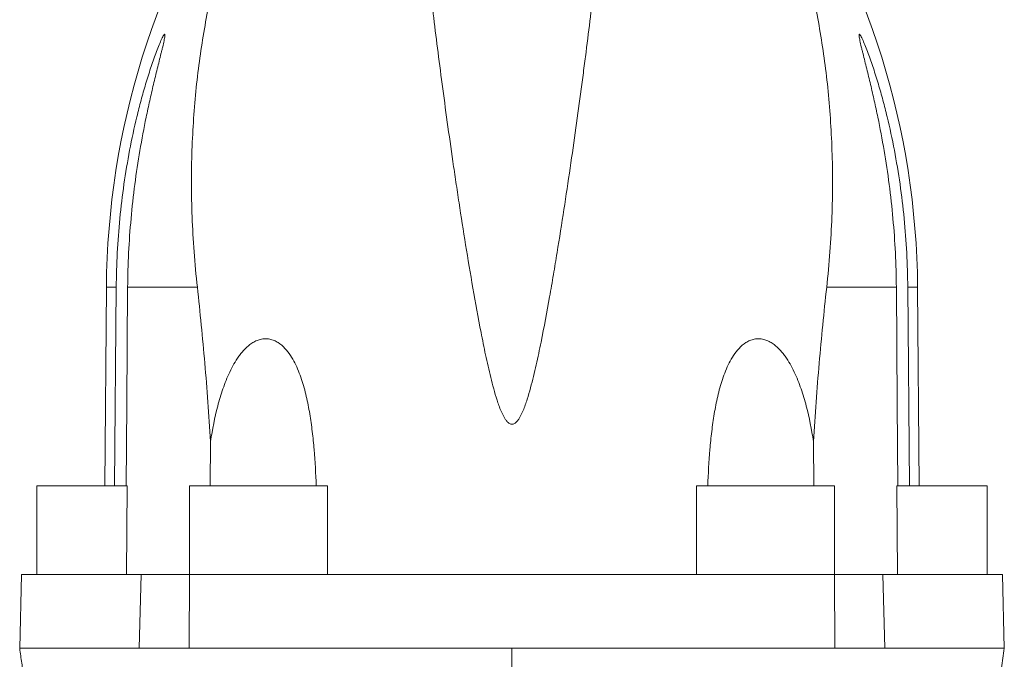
# Model space of a CAD drawing. Header units: millimetres. Extents: x -756 to 598, y -5 to 1781.
# Tile 5 of 10: x -471 to -271, y 1213 to 1343. Entities that reach past the tile are written whole.
import ezdxf

# ---------------------------------------------------------------- set-up
doc = ezdxf.new("R2010")
doc.units = ezdxf.units.MM

msp = doc.modelspace()

# ---------------------------------------------------------------- linework, layer by layer
at = {"color": 7, "linetype": 'Continuous', "lineweight": 15}
for p, q in [((-453.2, 1288.17), (-453.54, 1247.83)), ((-451.54, 1247.83), (-451.2, 1288.17)), ((-290.08, 1247.83), (-290.42, 1288.17)), ((-288.08, 1247.83), (-288.42, 1288.17)), ((-432.11, 1247.83), (-432.05, 1256.87)), ((-309.51, 1247.83), (-309.57, 1256.87)), ((-467.31, 1247.83), (-467.31, 1229.83)), ((-467.31, 1247.83), (-448.96, 1247.83)), ((-448.96, 1247.83), (-449.1, 1229.83)), ((-436.31, 1247.83), (-436.31, 1229.83)), ((-436.31, 1247.83), (-408.31, 1247.83)), ((-408.31, 1231.87), (-408.31, 1247.83)), ((-333.31, 1247.83), (-333.31, 1231.87)), ((-333.31, 1247.83), (-305.31, 1247.83)), ((-305.31, 1229.83), (-305.31, 1247.83)), ((-292.52, 1229.83), (-292.66, 1247.83)), ((-292.66, 1247.83), (-274.31, 1247.83)), ((-274.31, 1229.83), (-274.31, 1247.83)), ((-408.31, 1229.83), (-408.31, 1231.87)), ((-333.31, 1231.87), (-333.31, 1229.83)), ((-470.42, 1229.83), (-470.81, 1214.82)), ((-446.13, 1229.83), (-470.42, 1229.83)), ((-436.31, 1229.83), (-446.13, 1229.83)), ((-305.31, 1229.83), (-436.31, 1229.83)), ((-295.49, 1229.83), (-305.31, 1229.83)), ((-271.2, 1229.83), (-295.49, 1229.83)), ((-270.81, 1214.82), (-271.2, 1229.83)), ((-436.37, 1214.83), (-436.37, 1214.83)), ((-370.81, 1202.83), (-370.81, 1214.83)), ((-305.25, 1214.83), (-305.25, 1214.83))]:
    msp.add_line(p, q, dxfattribs=at)
at = {"color": 8, "linetype": 'Continuous', "lineweight": 0}
for p, q in [((-453.2, 1288.17), (-451.2, 1288.17)), ((-448.88, 1288.17), (-434.72, 1288.17)), ((-292.74, 1288.17), (-306.89, 1288.17)), ((-288.42, 1288.17), (-290.42, 1288.17)), ((-446.13, 1229.83), (-446.51, 1214.83)), ((-436.31, 1229.83), (-436.37, 1214.83)), ((-305.31, 1229.83), (-305.25, 1214.83)), ((-295.49, 1229.83), (-295.11, 1214.83))]:
    msp.add_line(p, q, dxfattribs=at)
at = {"color": 7, "linetype": 'Continuous', "lineweight": 15, "flags": 128}
for points in [[(-448.88, 1288.17), (-449.07, 1264.53), (-449.2, 1247.83)], [(-292.74, 1288.17), (-292.55, 1264.53), (-292.42, 1247.83)]]:
    msp.add_lwpolyline(points, dxfattribs=at)
at = {"color": 7, "linetype": 'Continuous', "lineweight": 15}
for centre, start, end in [((-291.21, 1286.83), 145.9246, 179.5266), ((-450.41, 1286.83), 0.4734, 34.0754)]:
    msp.add_arc(centre, 162, start, end, dxfattribs=at)
for points, knots in [([(-422.08, 1377.59), (-423.13, 1375.3), (-424.19, 1372.8), (-426.27, 1367.42), (-427.29, 1364.53), (-429.23, 1358.38), (-430.16, 1355.11), (-431.43, 1349.91), (-431.84, 1348.12), (-432.6, 1344.46), (-432.96, 1342.57), (-433.96, 1336.81), (-434.52, 1332.84), (-435.37, 1324.62), (-435.66, 1320.37), (-435.96, 1311.62), (-435.96, 1307.11), (-435.69, 1300.14), (-435.56, 1297.78), (-435.21, 1293), (-434.99, 1290.59), (-434.72, 1288.17)], [0, 0, 0, 0, 0.125, 0.125, 0.25, 0.25, 0.375, 0.375, 0.4375, 0.4375, 0.5, 0.5, 0.625, 0.625, 0.75, 0.75, 0.875, 0.875, 0.9375, 0.9375, 1, 1, 1, 1]), ([(-351.86, 1377.3), (-351.95, 1374.43), (-352.13, 1371.24), (-352.52, 1365.97), (-352.67, 1364.13), (-352.93, 1361.26), (-353.02, 1360.28), (-353.21, 1358.3), (-353.31, 1357.29), (-353.84, 1352.15), (-354.33, 1347.77), (-355.16, 1340.8), (-355.46, 1338.41), (-355.93, 1334.72), (-356.09, 1333.47), (-356.42, 1330.95), (-356.59, 1329.68), (-357.45, 1323.25), (-358.19, 1317.92), (-359.81, 1306.86), (-360.69, 1301.13), (-361.89, 1293.74), (-362.14, 1292.25), (-362.65, 1289.25), (-362.91, 1287.74), (-363.72, 1283.19), (-364.28, 1280.13), (-365.22, 1275.5), (-365.54, 1273.96), (-366.25, 1270.85), (-366.62, 1269.29), (-367.25, 1266.97), (-367.48, 1266.19), (-367.97, 1264.65), (-368.24, 1263.89), (-368.7, 1262.76), (-368.87, 1262.39), (-369.16, 1261.85), (-369.26, 1261.67), (-369.48, 1261.33), (-369.6, 1261.16), (-369.86, 1260.85), (-370, 1260.7), (-370.34, 1260.46), (-370.54, 1260.36), (-370.96, 1260.34), (-371.17, 1260.4), (-371.44, 1260.57), (-371.52, 1260.63), (-371.68, 1260.76), (-371.75, 1260.84), (-371.95, 1261.07), (-372.08, 1261.23), (-372.3, 1261.57), (-372.4, 1261.75), (-372.69, 1262.28), (-372.86, 1262.64), (-373.34, 1263.76), (-373.6, 1264.51), (-374.09, 1266.03), (-374.31, 1266.79), (-374.74, 1268.32), (-374.93, 1269.09), (-375.5, 1271.39), (-375.85, 1272.92), (-376.5, 1275.98), (-376.81, 1277.5), (-377.7, 1282.05), (-378.24, 1285.05), (-379.27, 1290.97), (-379.76, 1293.9), (-380.69, 1299.69), (-381.14, 1302.54), (-381.78, 1306.77), (-381.99, 1308.17), (-382.41, 1310.95), (-382.61, 1312.33), (-383.61, 1319.18), (-384.33, 1324.42), (-385.66, 1334.43), (-386.27, 1339.2), (-387.35, 1348.27), (-387.83, 1352.57), (-388.34, 1357.64), (-388.44, 1358.63), (-388.63, 1360.59), (-388.72, 1361.55), (-388.97, 1364.36), (-389.11, 1366.16), (-389.5, 1371.33), (-389.67, 1374.47), (-389.76, 1377.3)], [0, 0, 0, 0, 0.0625, 0.0625, 0.09375, 0.09375, 0.109375, 0.109375, 0.125, 0.125, 0.1875, 0.1875, 0.21875, 0.21875, 0.234375, 0.234375, 0.25, 0.25, 0.3125, 0.3125, 0.375, 0.375, 0.390625, 0.390625, 0.40625, 0.40625, 0.4375, 0.4375, 0.453125, 0.453125, 0.46875, 0.46875, 0.476562, 0.476562, 0.484375, 0.484375, 0.488281, 0.488281, 0.490234, 0.490234, 0.492187, 0.492187, 0.494141, 0.494141, 0.496094, 0.496094, 0.498047, 0.498047, 0.499023, 0.499023, 0.5, 0.5, 0.501953, 0.501953, 0.503906, 0.503906, 0.507812, 0.507812, 0.515625, 0.515625, 0.523437, 0.523437, 0.53125, 0.53125, 0.546875, 0.546875, 0.5625, 0.5625, 0.59375, 0.59375, 0.625, 0.625, 0.65625, 0.65625, 0.671875, 0.671875, 0.6875, 0.6875, 0.75, 0.75, 0.8125, 0.8125, 0.875, 0.875, 0.890625, 0.890625, 0.90625, 0.90625, 0.9375, 0.9375, 1, 1, 1, 1]), ([(-319.54, 1377.59), (-318.48, 1375.3), (-317.42, 1372.8), (-315.35, 1367.42), (-314.33, 1364.53), (-312.39, 1358.38), (-311.46, 1355.11), (-310.19, 1349.91), (-309.78, 1348.12), (-309.02, 1344.46), (-308.65, 1342.57), (-307.66, 1336.81), (-307.1, 1332.84), (-306.25, 1324.62), (-305.96, 1320.37), (-305.66, 1311.62), (-305.66, 1307.11), (-305.93, 1300.14), (-306.05, 1297.78), (-306.41, 1293), (-306.63, 1290.59), (-306.89, 1288.17)], [0, 0, 0, 0, 0.125, 0.125, 0.25, 0.25, 0.375, 0.375, 0.4375, 0.4375, 0.5, 0.5, 0.625, 0.625, 0.75, 0.75, 0.875, 0.875, 0.9375, 0.9375, 1, 1, 1, 1]), ([(-451.2, 1288.17), (-451.18, 1290.51), (-451.11, 1292.84), (-450.86, 1297.51), (-450.69, 1299.83), (-450.24, 1304.48), (-449.96, 1306.8), (-449.3, 1311.42), (-448.91, 1313.73), (-448.04, 1318.3), (-447.55, 1320.57), (-446.74, 1323.94), (-446.46, 1325.05), (-445.86, 1327.27), (-445.55, 1328.37), (-444.9, 1330.55), (-444.56, 1331.63), (-443.87, 1333.71), (-443.52, 1334.73), (-442.98, 1336.18), (-442.8, 1336.65), (-442.45, 1337.53), (-442.27, 1337.94), (-442.03, 1338.5), (-441.94, 1338.67), (-441.79, 1338.98), (-441.72, 1339.12), (-441.59, 1339.35), (-441.53, 1339.44), (-441.43, 1339.56), (-441.39, 1339.58), (-441.34, 1339.58), (-441.32, 1339.54), (-441.31, 1339.41), (-441.31, 1339.31), (-441.34, 1339.07), (-441.36, 1338.93), (-441.41, 1338.61), (-441.45, 1338.43), (-441.57, 1337.87), (-441.66, 1337.45), (-441.82, 1336.78), (-441.88, 1336.54), (-441.99, 1336.07), (-442.05, 1335.84), (-442.35, 1334.63), (-442.61, 1333.61), (-442.99, 1332.04), (-443.12, 1331.51), (-443.38, 1330.44), (-443.51, 1329.89), (-443.9, 1328.26), (-444.15, 1327.16), (-444.65, 1324.95), (-444.89, 1323.84), (-445.58, 1320.49), (-446, 1318.23), (-446.78, 1313.68), (-447.12, 1311.39), (-447.73, 1306.77), (-447.98, 1304.45), (-448.4, 1299.81), (-448.57, 1297.49), (-448.8, 1292.83), (-448.86, 1290.5), (-448.88, 1288.17)], [0, 0, 0, 0, 0.0625, 0.0625, 0.125, 0.125, 0.1875, 0.1875, 0.25, 0.25, 0.3125, 0.3125, 0.34375, 0.34375, 0.375, 0.375, 0.40625, 0.40625, 0.4375, 0.4375, 0.453125, 0.453125, 0.46875, 0.46875, 0.476562, 0.476562, 0.484375, 0.484375, 0.492187, 0.492187, 0.5, 0.5, 0.507812, 0.507812, 0.515625, 0.515625, 0.523437, 0.523437, 0.53125, 0.53125, 0.546875, 0.546875, 0.554687, 0.554687, 0.5625, 0.5625, 0.59375, 0.59375, 0.609375, 0.609375, 0.625, 0.625, 0.65625, 0.65625, 0.6875, 0.6875, 0.75, 0.75, 0.8125, 0.8125, 0.875, 0.875, 0.9375, 0.9375, 1, 1, 1, 1]), ([(-290.42, 1288.17), (-290.44, 1290.51), (-290.51, 1292.84), (-290.76, 1297.51), (-290.93, 1299.83), (-291.38, 1304.48), (-291.66, 1306.8), (-292.32, 1311.42), (-292.71, 1313.73), (-293.58, 1318.3), (-294.07, 1320.57), (-294.88, 1323.94), (-295.16, 1325.05), (-295.76, 1327.27), (-296.07, 1328.37), (-296.72, 1330.55), (-297.06, 1331.63), (-297.74, 1333.71), (-298.1, 1334.73), (-298.64, 1336.18), (-298.82, 1336.65), (-299.17, 1337.53), (-299.35, 1337.94), (-299.59, 1338.5), (-299.68, 1338.67), (-299.83, 1338.98), (-299.9, 1339.12), (-300.03, 1339.35), (-300.09, 1339.44), (-300.19, 1339.56), (-300.23, 1339.58), (-300.28, 1339.58), (-300.3, 1339.54), (-300.31, 1339.41), (-300.31, 1339.31), (-300.28, 1339.07), (-300.26, 1338.93), (-300.21, 1338.61), (-300.17, 1338.43), (-300.05, 1337.87), (-299.96, 1337.45), (-299.8, 1336.78), (-299.74, 1336.54), (-299.63, 1336.07), (-299.57, 1335.84), (-299.27, 1334.63), (-299.01, 1333.61), (-298.63, 1332.04), (-298.5, 1331.51), (-298.24, 1330.44), (-298.11, 1329.89), (-297.72, 1328.26), (-297.47, 1327.16), (-296.97, 1324.95), (-296.73, 1323.84), (-296.04, 1320.49), (-295.62, 1318.23), (-294.84, 1313.68), (-294.5, 1311.39), (-293.89, 1306.77), (-293.64, 1304.45), (-293.22, 1299.81), (-293.05, 1297.49), (-292.82, 1292.83), (-292.76, 1290.5), (-292.74, 1288.17)], [0, 0, 0, 0, 0.0625, 0.0625, 0.125, 0.125, 0.1875, 0.1875, 0.25, 0.25, 0.3125, 0.3125, 0.34375, 0.34375, 0.375, 0.375, 0.40625, 0.40625, 0.4375, 0.4375, 0.453125, 0.453125, 0.46875, 0.46875, 0.476562, 0.476562, 0.484375, 0.484375, 0.492187, 0.492187, 0.5, 0.5, 0.507812, 0.507812, 0.515625, 0.515625, 0.523437, 0.523437, 0.53125, 0.53125, 0.546875, 0.546875, 0.554687, 0.554687, 0.5625, 0.5625, 0.59375, 0.59375, 0.609375, 0.609375, 0.625, 0.625, 0.65625, 0.65625, 0.6875, 0.6875, 0.75, 0.75, 0.8125, 0.8125, 0.875, 0.875, 0.9375, 0.9375, 1, 1, 1, 1]), ([(-434.72, 1288.17), (-434.17, 1283.1), (-433.66, 1277.96), (-432.76, 1267.53), (-432.37, 1262.24), (-432.05, 1256.87)], [0, 0, 0, 0, 0.5, 0.5, 1, 1, 1, 1]), ([(-306.89, 1288.17), (-307.45, 1283.1), (-307.96, 1277.96), (-308.86, 1267.53), (-309.25, 1262.24), (-309.57, 1256.87)], [0, 0, 0, 0, 0.5, 0.5, 1, 1, 1, 1]), ([(-410.56, 1247.83), (-410.66, 1250.3), (-410.8, 1252.76), (-411.11, 1256.43), (-411.24, 1257.66), (-411.53, 1260.08), (-411.7, 1261.28), (-412.09, 1263.66), (-412.32, 1264.84), (-412.87, 1267.18), (-413.19, 1268.34), (-413.76, 1270.04), (-413.96, 1270.61), (-414.41, 1271.72), (-414.66, 1272.27), (-415.2, 1273.33), (-415.5, 1273.85), (-416.16, 1274.84), (-416.53, 1275.33), (-417.35, 1276.21), (-417.81, 1276.61), (-418.57, 1277.1), (-418.84, 1277.24), (-419.41, 1277.48), (-419.71, 1277.57), (-420.33, 1277.69), (-420.64, 1277.72), (-421.28, 1277.7), (-421.6, 1277.66), (-422.22, 1277.51), (-422.52, 1277.4), (-423.1, 1277.14), (-423.38, 1276.98), (-423.91, 1276.63), (-424.17, 1276.44), (-424.65, 1276.03), (-424.87, 1275.82), (-425.31, 1275.37), (-425.52, 1275.14), (-425.92, 1274.65), (-426.11, 1274.41), (-426.66, 1273.65), (-426.99, 1273.13), (-427.6, 1272.06), (-427.88, 1271.51), (-428.67, 1269.85), (-429.13, 1268.7), (-429.93, 1266.38), (-430.27, 1265.21), (-431.2, 1261.68), (-431.67, 1259.28), (-432.05, 1256.87)], [0, 0, 0, 0, 0.125, 0.125, 0.1875, 0.1875, 0.25, 0.25, 0.3125, 0.3125, 0.375, 0.375, 0.40625, 0.40625, 0.4375, 0.4375, 0.46875, 0.46875, 0.5, 0.5, 0.53125, 0.53125, 0.546875, 0.546875, 0.5625, 0.5625, 0.578125, 0.578125, 0.59375, 0.59375, 0.609375, 0.609375, 0.625, 0.625, 0.640625, 0.640625, 0.65625, 0.65625, 0.671875, 0.671875, 0.6875, 0.6875, 0.71875, 0.71875, 0.75, 0.75, 0.8125, 0.8125, 0.875, 0.875, 1, 1, 1, 1]), ([(-331.06, 1247.83), (-330.96, 1250.3), (-330.82, 1252.76), (-330.51, 1256.43), (-330.38, 1257.66), (-330.09, 1260.08), (-329.92, 1261.28), (-329.53, 1263.66), (-329.3, 1264.84), (-328.75, 1267.18), (-328.43, 1268.34), (-327.86, 1270.04), (-327.66, 1270.61), (-327.21, 1271.72), (-326.96, 1272.27), (-326.42, 1273.33), (-326.12, 1273.85), (-325.46, 1274.84), (-325.09, 1275.33), (-324.27, 1276.21), (-323.81, 1276.61), (-323.05, 1277.1), (-322.78, 1277.24), (-322.21, 1277.48), (-321.91, 1277.57), (-321.29, 1277.69), (-320.98, 1277.72), (-320.34, 1277.7), (-320.02, 1277.66), (-319.4, 1277.51), (-319.1, 1277.4), (-318.52, 1277.14), (-318.24, 1276.98), (-317.71, 1276.63), (-317.45, 1276.44), (-316.97, 1276.03), (-316.75, 1275.82), (-316.31, 1275.37), (-316.1, 1275.14), (-315.7, 1274.65), (-315.51, 1274.41), (-314.96, 1273.65), (-314.63, 1273.13), (-314.02, 1272.06), (-313.74, 1271.51), (-312.95, 1269.85), (-312.49, 1268.7), (-311.69, 1266.38), (-311.35, 1265.21), (-310.42, 1261.68), (-309.95, 1259.28), (-309.57, 1256.87)], [0, 0, 0, 0, 0.125, 0.125, 0.1875, 0.1875, 0.25, 0.25, 0.3125, 0.3125, 0.375, 0.375, 0.40625, 0.40625, 0.4375, 0.4375, 0.46875, 0.46875, 0.5, 0.5, 0.53125, 0.53125, 0.546875, 0.546875, 0.5625, 0.5625, 0.578125, 0.578125, 0.59375, 0.59375, 0.609375, 0.609375, 0.625, 0.625, 0.640625, 0.640625, 0.65625, 0.65625, 0.671875, 0.671875, 0.6875, 0.6875, 0.71875, 0.71875, 0.75, 0.75, 0.8125, 0.8125, 0.875, 0.875, 1, 1, 1, 1]), ([(-470.81, 1214.83), (-470.74, 1214.33), (-470.6, 1213.34), (-470.39, 1211.85), (-470.18, 1210.34), (-469.95, 1208.67), (-469.69, 1206.83), (-469.41, 1204.83), (-469.22, 1203.49), (-469.12, 1202.83)], [0, 0, 0, 0, 0.128039, 0.254612, 0.379541, 0.503452, 0.668361, 0.833887, 1, 1, 1, 1]), ([(-470.81, 1214.83), (-470.81, 1214.83), (-468.77, 1214.83), (-460.64, 1214.83), (-454.56, 1214.83), (-446.51, 1214.83)], [0, 0, 0, 0, 0.5, 0.5, 1, 1, 1, 1]), ([(-436.37, 1214.83), (-431.89, 1214.83), (-427.41, 1214.83), (-405.63, 1214.83), (-388.23, 1214.83), (-370.81, 1214.83)], [0.7420075, 0.7420075, 0.7420075, 0.7420075, 0.7952181, 0.7952181, 1, 1, 1, 1]), ([(-305.25, 1214.83), (-309.73, 1214.83), (-314.21, 1214.83), (-335.99, 1214.83), (-353.39, 1214.83), (-370.81, 1214.83)], [0.7420073, 0.7420073, 0.7420073, 0.7420073, 0.7952181, 0.7952181, 1, 1, 1, 1]), ([(-295.11, 1214.83), (-295.48, 1214.83), (-296.03, 1214.83), (-296.9, 1214.83), (-297.08, 1214.83), (-297.27, 1214.83)], [0.68461514, 0.68461514, 0.68461514, 0.68461514, 0.7000316, 0.7000316, 0.70373851, 0.70373851, 0.70373851, 0.70373851]), ([(-272.5, 1202.83), (-272.4, 1203.49), (-272.22, 1204.82), (-271.93, 1206.83), (-271.65, 1208.84), (-271.37, 1210.85), (-271.09, 1212.85), (-270.9, 1214.16), (-270.81, 1214.83)], [0, 0, 0, 0, 0.166286, 0.331805, 0.496733, 0.662338, 0.830146, 1, 1, 1, 1])]:
    msp.add_open_spline(points, degree=3, knots=knots, dxfattribs=at)
for points in [[(-446.51, 1214.83), (-446.07, 1214.83), (-445.33, 1214.83), (-444.35, 1214.83)], [(-444.35, 1214.83), (-443.39, 1214.83), (-442.19, 1214.83), (-440.84, 1214.83)], [(-440.84, 1214.83), (-439.49, 1214.83), (-437.98, 1214.83), (-436.37, 1214.83)], [(-300.78, 1214.83), (-302.13, 1214.83), (-303.64, 1214.83), (-305.25, 1214.83)], [(-297.27, 1214.83), (-298.23, 1214.83), (-299.43, 1214.83), (-300.78, 1214.83)], [(-270.81, 1214.83), (-270.81, 1214.83), (-278.99, 1214.83), (-295.11, 1214.83)]]:
    msp.add_open_spline(points, degree=3, dxfattribs=at)

doc.saveas('drawing.dxf')
